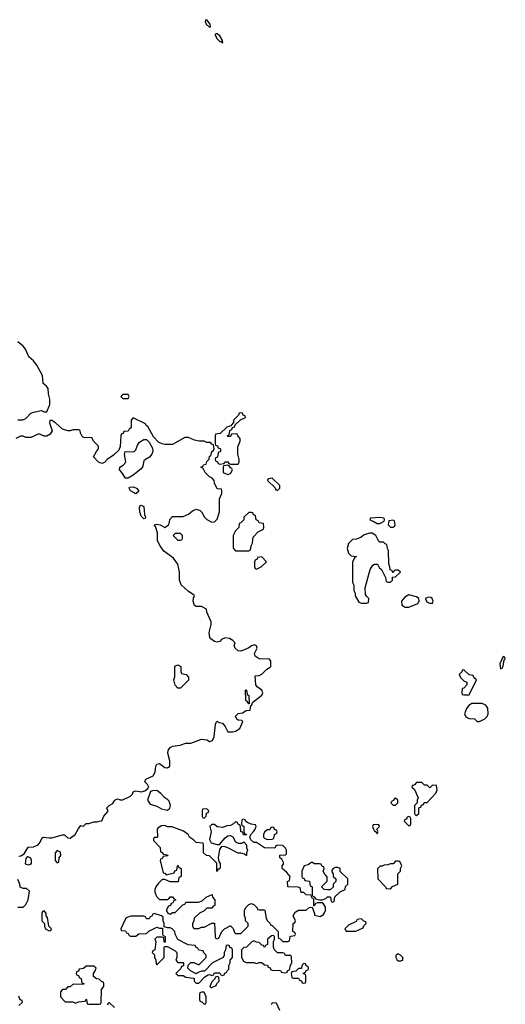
# Model space of a CAD drawing. Header units: inches. Extents: x 2601469 to 2753575, y 449403 to 582909.
# Tile 228 of 256: x 2664164 to 2667866, y 494074 to 501584. Entities that reach past the tile are written whole.
import ezdxf

# ---------------------------------------------------------------- set-up
doc = ezdxf.new("R2010")
doc.units = ezdxf.units.IN
doc.header["$MEASUREMENT"] = 0
doc.layers.add('C6469', color=7, linetype='Continuous')
doc.layers.add('C6560', color=7, linetype='Continuous')

msp = doc.modelspace()

# ---------------------------------------------------------------- linework, layer by layer
at = {"layer": 'C6469', "color": 4, "elevation": 16}
for points in [[(2664150, 498532), (2664187.3, 498532.7), (2664210, 498542), (2664250, 498582), (2664270, 498591.3), (2664330, 498602), (2664350, 498594), (2664370, 498594), (2664394, 498650), (2664394, 498690), (2664384, 498730), (2664382, 498770), (2664369.1, 498789.1), (2664342, 498810), (2664337.2, 498870), (2664296, 498950), (2664270, 498982), (2664233.6, 499013.6), (2664209, 499070), (2664190, 499094), (2664150, 499128)], [(2664156.4, 495203.6), (2664172.9, 495207.1), (2664198, 495222), (2664230, 495271.3), (2664270, 495274), (2664304, 495290), (2664321.2, 495310), (2664335.3, 495344.7), (2664346, 495350), (2664390, 495343), (2664410, 495344.9), (2664490, 495366.8), (2664505.4, 495365.4), (2664530, 495344.7), (2664550, 495342), (2664588, 495370), (2664608.7, 495410), (2664630, 495438), (2664650, 495432), (2664670, 495452), (2664690, 495452), (2664730, 495464.7), (2664755.3, 495464.7), (2664770, 495472), (2664790, 495474), (2664806, 495510), (2664836.4, 495543.6), (2664836.4, 495556.4), (2664826, 495570), (2664846, 495590), (2664875.3, 495604.7), (2664890, 495631), (2664910, 495642), (2664930, 495634), (2664950, 495634), (2665010, 495662), (2665023.1, 495676.9), (2665030, 495694), (2665040.4, 495699.6), (2665050, 495702), (2665090, 495694.8), (2665117.2, 495702.8), (2665140.4, 495719.6), (2665148, 495730), (2665138, 495750), (2665119, 495770), (2665126, 495790), (2665182.7, 495817.3), (2665196, 495844), (2665201.2, 495890), (2665210, 495904.7), (2665230, 495910.6), (2665270, 495881), (2665290, 495878), (2665309, 495891), (2665309.5, 495930), (2665294, 495990), (2665295.3, 496010), (2665310, 496032), (2665330, 496042), (2665388.4, 496051.6), (2665430, 496064.7), (2665470, 496064.7), (2665550, 496096), (2665590.5, 496090.5), (2665610, 496078), (2665633.2, 496086.8), (2665646.3, 496113.7), (2665658, 496210), (2665667.3, 496232.7), (2665683.6, 496223.6), (2665710, 496218), (2665730, 496192), (2665750, 496152), (2665790, 496151.3), (2665810, 496158), (2665842, 496178), (2665866, 496230), (2665858, 496238), (2665830, 496241.2), (2665819, 496250), (2665810, 496272), (2665830, 496291), (2665862, 496298), (2665890, 496314), (2665922, 496318), (2665926, 496354), (2665930, 496354), (2665942, 496378), (2666009, 496431), (2666018, 496450), (2666009, 496470), (2665975.5, 496495.5), (2665964, 496510), (2665960.4, 496579.6), (2665990, 496582), (2666010, 496592), (2666048.9, 496631.1), (2666074.6, 496645.4), (2666078, 496650), (2666078, 496690), (2666067.3, 496707.3), (2665990, 496708.7), (2665958, 496730), (2665955.3, 496750), (2665975.3, 496790), (2665968.4, 496808.4), (2665955.3, 496815.3), (2665930, 496808.7), (2665910, 496794), (2665870, 496775.3), (2665850, 496768.7), (2665830, 496769), (2665808, 496790), (2665798, 496810), (2665806, 496830), (2665788.4, 496848.4), (2665764, 496864), (2665730, 496869), (2665703, 496857), (2665690, 496842), (2665670, 496835.3), (2665650, 496842), (2665621.5, 496861.5), (2665612.9, 496872.9), (2665609.2, 496910), (2665624, 496970), (2665624, 496990), (2665590, 497066), (2665588, 497088), (2665550, 497108.7), (2665510, 497109), (2665496.5, 497116.5), (2665486, 497150), (2665489, 497171), (2665498, 497190), (2665495.3, 497195.3), (2665450, 497222), (2665394.6, 497274.6), (2665382, 497310), (2665382, 497370), (2665368.7, 497430), (2665337.5, 497477.5), (2665262, 497530), (2665234, 497570), (2665215.3, 497610), (2665215.3, 497670), (2665199, 497719), (2665188.4, 497731.6), (2665210, 497736), (2665234, 497730), (2665270, 497712), (2665298, 497730), (2665307.3, 497752.7), (2665308.4, 497771.6), (2665330, 497794), (2665410, 497794), (2665450, 497812), (2665482.7, 497837.3), (2665510, 497851), (2665539.8, 497839.8), (2665551.3, 497830), (2665572, 497790), (2665590, 497772), (2665630, 497752), (2665650, 497754), (2665670, 497774), (2665688, 497830), (2665688, 497930), (2665706, 497970), (2665706, 497990), (2665702, 498002), (2665670, 498006), (2665648, 498050), (2665646, 498070), (2665628.4, 498088.4), (2665610, 498098), (2665578, 498130), (2665562, 498162), (2665546, 498170), (2665562, 498178), (2665566, 498190), (2665586, 498194), (2665590, 498214), (2665607.3, 498232.7), (2665610, 498254), (2665622, 498258), (2665628, 498290), (2665642, 498298), (2665646, 498310), (2665642, 498342), (2665630, 498346), (2665618, 498358), (2665590, 498358), (2665570, 498368), (2665531.6, 498368.4), (2665496.4, 498376.4), (2665450, 498398), (2665423.6, 498396.4), (2665330, 498344), (2665270, 498344.5), (2665249.6, 498349.6), (2665222.7, 498362.7), (2665183.2, 498403.2), (2665142, 498482), (2665128, 498488), (2665122, 498502), (2665030, 498546), (2665014, 498530), (2665014, 498470), (2664998, 498462), (2664990, 498446), (2664958, 498442), (2664952.7, 498427.3), (2664938, 498422), (2664934, 498410), (2664931.3, 498328.7), (2664919.8, 498300.2), (2664878.7, 498261.3), (2664832, 498230), (2664810, 498206), (2664790, 498198), (2664766, 498210), (2664728, 498250), (2664748.4, 498291.6), (2664766, 498310), (2664766, 498330), (2664730, 498366), (2664714, 498394), (2664650, 498398), (2664638, 498410), (2664628, 498430), (2664626, 498450), (2664614.6, 498454.6), (2664570, 498455.3), (2664550, 498448.7), (2664530, 498448.7), (2664490, 498462), (2664438, 498510), (2664410, 498528), (2664394, 498526), (2664392, 498510), (2664411.1, 498448.9), (2664396.9, 498423.1), (2664371.6, 498408.4), (2664350, 498408), (2664310, 498426), (2664250, 498398), (2664210, 498398), (2664190, 498408), (2664170, 498408), (2664134, 498390)], [(2664150, 494814), (2664190, 494814), (2664210, 494834), (2664228, 494870), (2664238, 494938), (2664216.4, 494956.4), (2664190, 494958), (2664167.3, 494967.3), (2664166, 494990), (2664150, 495026)], [(2664156.4, 494063.6), (2664186, 494090), (2664182, 494102), (2664167.3, 494107.3), (2664156.4, 494136.4)], [(2664886, 494050), (2664850, 494086), (2664838, 494082), (2664832.7, 494067.3)], [(2666147.3, 494027.3), (2666122, 494082), (2666090, 494086), (2666082, 494070)]]:
    msp.add_lwpolyline(points, dxfattribs=at)
for points in [[(2664990, 498726), (2664950, 498726), (2664934, 498710), (2664950, 498694), (2664990, 498694), (2664998, 498710)], [(2665850, 498586), (2665838, 498582), (2665832.7, 498567.3), (2665794, 498530), (2665794, 498506), (2665790, 498506), (2665774, 498486), (2665743.6, 498476.4), (2665692.7, 498427.3), (2665658, 498422), (2665654, 498410), (2665654, 498350), (2665658, 498338), (2665672.7, 498332.7), (2665678, 498318), (2665694, 498310), (2665694, 498290), (2665678, 498282), (2665672.7, 498247.3), (2665658, 498242), (2665654, 498230), (2665658, 498218), (2665672.7, 498212.7), (2665678, 498198), (2665690, 498194), (2665722, 498198), (2665728, 498212), (2665751.6, 498211.6), (2665758, 498198), (2665770, 498194), (2665830, 498194), (2665838, 498210), (2665838, 498230), (2665828, 498270), (2665827.3, 498327.3), (2665846, 498370), (2665846, 498390), (2665826, 498410), (2665822, 498422), (2665810, 498426), (2665778, 498422), (2665770, 498406), (2665750, 498406), (2665746, 498410), (2665762, 498418), (2665766, 498450), (2665782, 498458), (2665786, 498474), (2665802, 498478), (2665806, 498494), (2665847.3, 498532.7), (2665886, 498550), (2665882, 498562), (2665867.3, 498567.3), (2665862, 498582)], [(2664970, 498086), (2664944, 498130), (2664924, 498150), (2664928.7, 498170), (2664952.9, 498187.1), (2664972.7, 498210), (2664962, 498270), (2664968, 498290), (2665033.2, 498286.8), (2665050, 498302), (2665062, 498338), (2665078, 498362), (2665110, 498382), (2665130, 498382), (2665150, 498362), (2665176.8, 498316.8), (2665178.8, 498290), (2665170.8, 498270), (2665152.8, 498247.2), (2665122, 498230), (2665110, 498218), (2665102, 498178), (2665090, 498158), (2665030, 498108.7), (2664990, 498086)], [(2665750, 498186), (2665718, 498182), (2665714, 498170), (2665714, 498130), (2665750, 498114), (2665770, 498122), (2665786, 498150), (2665782, 498162), (2665770, 498166), (2665762, 498182)], [(2666090, 498086), (2666058, 498082), (2666054, 498070), (2666112.7, 498012.7), (2666118, 497998), (2666130, 497994), (2666146, 498010), (2666146, 498030)], [(2665050, 497968), (2665008, 497990), (2664998, 498010), (2665002, 498018), (2665030, 498022), (2665054, 498010), (2665070, 497994), (2665070, 497986)], [(2665110, 497778), (2665090, 497798), (2665079, 497830), (2665076.4, 497863.6), (2665082, 497878), (2665090, 497882), (2665111.1, 497871.1), (2665114.8, 497810), (2665122, 497790), (2665119.6, 497780.4)], [(2665930, 497826), (2665910, 497826), (2665874, 497790), (2665874, 497770), (2665850, 497746), (2665838, 497742), (2665834, 497710), (2665810, 497686), (2665792, 497650), (2665792.7, 497552.7), (2665810, 497534), (2665910, 497534), (2665922, 497538), (2665927.3, 497552.7), (2665928, 497570), (2665938, 497590), (2665944, 497636), (2665983.1, 497676.9), (2666022, 497698), (2666026, 497710), (2666022, 497742), (2665990, 497746), (2665982, 497762), (2665966, 497770), (2665962, 497802), (2665947.3, 497807.3), (2665942, 497822)], [(2666910, 497788), (2666838, 497782), (2666834, 497770), (2666843.6, 497763.6), (2666859.6, 497759.6), (2666890, 497742), (2666910, 497742), (2666942, 497758), (2666946, 497770), (2666942, 497782)], [(2667010, 497766), (2666978, 497762), (2666974, 497730), (2666990, 497714), (2667010, 497714), (2667022, 497718), (2667026, 497730), (2667022, 497762)], [(2665390, 497666), (2665350, 497666), (2665334, 497650), (2665370, 497614), (2665390, 497614), (2665402, 497618), (2665406, 497630), (2665406, 497650)], [(2666850, 497668.7), (2666830, 497668.7), (2666790, 497655.3), (2666765.4, 497634.6), (2666730, 497622), (2666702, 497618), (2666670, 497588), (2666661, 497550), (2666670, 497514), (2666690, 497494), (2666732, 497490), (2666718, 497482), (2666702, 497450), (2666702, 497290), (2666712, 497270), (2666712, 497230), (2666722, 497210), (2666722, 497190), (2666750, 497142), (2666770, 497134), (2666810, 497134), (2666822, 497138), (2666826, 497170), (2666807.3, 497187.3), (2666800.4, 497200.4), (2666798, 497250), (2666835.3, 497390), (2666856.4, 497423.6), (2666870, 497432), (2666892, 497430), (2666905.4, 497405.4), (2666922, 497390), (2666954, 497330), (2666958, 497298), (2666970, 497294), (2666990, 497294), (2667006, 497310), (2667007.3, 497332.7), (2667030, 497334), (2667066, 497370), (2667050, 497386), (2667030, 497386), (2667018, 497382), (2667010, 497366), (2667002, 497382), (2666987.3, 497387.3), (2666986, 497410), (2666978, 497430), (2666975.3, 497535.3), (2666968, 497550), (2666962, 497582), (2666950, 497586), (2666938, 497598), (2666910, 497598), (2666903.1, 497603.1), (2666878, 497650)], [(2666010, 497486), (2665978, 497482), (2665974, 497470), (2665958, 497462), (2665954, 497450), (2665954, 497410), (2665958, 497398), (2665970, 497394), (2665990, 497402), (2666006, 497410), (2666046, 497450)], [(2667130, 497198), (2667099.6, 497180.4), (2667074, 497150), (2667078, 497118), (2667103.6, 497103.6), (2667130, 497102), (2667198, 497130), (2667208.7, 497150), (2667208, 497170), (2667190, 497182)], [(2667279.6, 497180.4), (2667254, 497170), (2667270, 497142), (2667290, 497134), (2667310, 497134), (2667315.3, 497150), (2667308, 497170), (2667298, 497178)], [(2667850, 496726), (2667824.7, 496670), (2667830, 496634), (2667842, 496638), (2667850, 496654), (2667858, 496702), (2667866, 496710), (2667862, 496722)], [(2665370, 496486), (2665350, 496508), (2665338, 496550), (2665347.3, 496572.7), (2665348, 496652), (2665370, 496662), (2665391.3, 496650), (2665392.7, 496612.7), (2665398, 496598), (2665434, 496590), (2665452, 496570), (2665450, 496546), (2665390, 496486)], [(2667550, 496626), (2667538, 496622), (2667534, 496610), (2667514, 496590), (2667525.4, 496565.4), (2667550, 496542), (2667574, 496530), (2667574, 496510), (2667550, 496486), (2667538, 496482), (2667534, 496450), (2667538, 496438), (2667550, 496434), (2667590, 496434), (2667646, 496550), (2667627.3, 496567.3), (2667622, 496582), (2667590, 496586)], [(2665910, 496366), (2665902, 496382), (2665888, 496390), (2665886, 496470), (2665890, 496472), (2665894, 496470), (2665898, 496438), (2665911.3, 496430), (2665914, 496366)], [(2667688.9, 496368.9), (2667611.1, 496368.9), (2667586.8, 496353.2), (2667571.3, 496330), (2667554, 496290), (2667565.4, 496265.4), (2667590, 496254), (2667630, 496251.3), (2667651.6, 496231.6), (2667670, 496231.3), (2667690, 496241), (2667709.3, 496250.7), (2667728.7, 496270), (2667735.3, 496290), (2667733.2, 496333.2), (2667716.5, 496356.5)], [(2667230, 495766), (2667190, 495766), (2667172.7, 495747.3), (2667158, 495742), (2667154, 495730), (2667172.7, 495712.7), (2667202, 495650), (2667194, 495630), (2667194, 495610), (2667174, 495590), (2667174, 495530), (2667178, 495518), (2667190, 495514), (2667206, 495530), (2667207.3, 495572.7), (2667222, 495578), (2667227.3, 495592.7), (2667242, 495598), (2667247.3, 495612.7), (2667270, 495614), (2667336.4, 495683.6), (2667346, 495710), (2667342, 495742), (2667310, 495746), (2667290, 495726), (2667270, 495746), (2667250, 495746)], [(2665210, 495704), (2665176.9, 495703.1), (2665162, 495698), (2665138, 495630), (2665159.6, 495599.6), (2665210, 495584.7), (2665244, 495564), (2665290, 495554.8), (2665309, 495570), (2665314, 495590), (2665304, 495624), (2665294.6, 495634.6), (2665270, 495648.7), (2665241.2, 495681.2)], [(2667030, 495646), (2667018, 495642), (2667012.7, 495627.3), (2666998, 495622), (2666994, 495610), (2667010, 495594), (2667030, 495594), (2667046, 495610), (2667046, 495630)], [(2665590, 495566), (2665558, 495562), (2665554, 495550), (2665554, 495510), (2665558, 495498), (2665570, 495494), (2665586, 495510), (2665587.3, 495532.7), (2665602, 495538), (2665606, 495550)], [(2665870, 495486), (2665858, 495482), (2665854, 495450), (2665858, 495438), (2665872, 495432), (2665874, 495390), (2665878, 495378), (2665894, 495370), (2665890, 495366), (2665870, 495366), (2665866, 495386), (2665848.9, 495388.9), (2665847.3, 495427.3), (2665842, 495442), (2665830, 495446), (2665822, 495462), (2665810, 495466), (2665794, 495450), (2665770, 495438), (2665745.4, 495434.6), (2665710, 495422), (2665668.4, 495428.4), (2665650, 495446), (2665630, 495446), (2665614, 495430), (2665624.7, 495390), (2665612, 495330), (2665624.7, 495304.7), (2665670, 495292), (2665687.3, 495292.7), (2665730, 495344.7), (2665750, 495358), (2665770, 495361), (2665790, 495352), (2665810, 495312), (2665830, 495302), (2665856.4, 495303.6), (2665874, 495314), (2665894, 495290), (2665894, 495270), (2665902, 495250), (2665894, 495230), (2665894, 495210), (2665890, 495208), (2665878, 495218), (2665850, 495228), (2665830, 495228), (2665750, 495268.7), (2665730, 495275.3), (2665703.6, 495276.4), (2665686.4, 495253.6), (2665676, 495190), (2665682, 495162), (2665692.7, 495147.3), (2665692.7, 495112.7), (2665686, 495106), (2665674, 495106), (2665670, 495086), (2665666, 495090), (2665666, 495150), (2665610, 495206), (2665588.4, 495208.4), (2665566, 495230), (2665566, 495290), (2665562, 495302), (2665510, 495308), (2665489.1, 495329.1), (2665458, 495350), (2665448.4, 495368.4), (2665413.6, 495393.6), (2665327.3, 495427.3), (2665290, 495428), (2665270, 495438), (2665245.4, 495434.6), (2665219.6, 495420.4), (2665212, 495410), (2665214, 495350), (2665210, 495346), (2665190, 495346), (2665183.6, 495336.4), (2665183.6, 495323.6), (2665234, 495270), (2665238, 495238), (2665252.7, 495232.7), (2665258, 495218), (2665290, 495214), (2665294, 495210), (2665290, 495206), (2665258, 495202), (2665250, 495186), (2665238, 495182), (2665234, 495170), (2665258, 495078), (2665270, 495074), (2665282, 495062), (2665342, 495078), (2665348, 495092), (2665362, 495098), (2665366, 495130), (2665370, 495134), (2665378, 495118), (2665394, 495110), (2665394, 495050), (2665378, 495042), (2665372.7, 495007.3), (2665310, 495008), (2665270, 495026), (2665250, 495026), (2665222, 494998), (2665202, 494970), (2665194, 494950), (2665194, 494930), (2665202, 494910), (2665210, 494894), (2665230, 494874), (2665290, 494874), (2665302, 494878), (2665310, 494894), (2665330, 494894), (2665338, 494878), (2665352.7, 494872.7), (2665352.7, 494867.3), (2665338, 494862), (2665332.7, 494847.3), (2665318, 494842), (2665312.7, 494827.3), (2665298, 494822), (2665282, 494790), (2665294, 494770), (2665310, 494762), (2665330, 494774), (2665350, 494774), (2665407.3, 494832.7), (2665422, 494838), (2665430, 494854), (2665527.3, 494852.7), (2665556.4, 494863.6), (2665586, 494890), (2665631.6, 494911.6), (2665634, 494890), (2665652, 494870), (2665652.7, 494827.3), (2665638, 494822), (2665630, 494806), (2665590, 494806), (2665570, 494786), (2665534, 494770), (2665494, 494730), (2665491.6, 494708.4), (2665482, 494690), (2665482, 494670), (2665492.7, 494652.7), (2665530, 494652), (2665550, 494662), (2665570, 494662), (2665630, 494694), (2665650, 494694), (2665654, 494590), (2665658, 494578), (2665670, 494574), (2665682, 494578), (2665706, 494630), (2665726, 494650), (2665768.4, 494671.6), (2665771.6, 494671.6), (2665792.7, 494652.7), (2665802, 494622), (2665810, 494614), (2665850, 494614), (2665906, 494670), (2665906, 494690), (2665886, 494710), (2665886, 494730), (2665878, 494750), (2665878, 494790), (2665888, 494812), (2665910, 494834), (2665930, 494842), (2665950, 494834), (2665974, 494810), (2665978, 494798), (2665990, 494794), (2666030, 494794), (2666034, 494790), (2666042, 494730), (2666050, 494714), (2666074, 494690), (2666078, 494678), (2666090, 494674), (2666134, 494630), (2666134, 494590), (2666138, 494578), (2666150, 494574), (2666170, 494554), (2666210, 494554), (2666222, 494558), (2666226, 494590), (2666230, 494594), (2666262, 494598), (2666266, 494610), (2666262, 494622), (2666246, 494630), (2666248, 494690), (2666262, 494698), (2666266, 494710), (2666248, 494750), (2666263.1, 494776.9), (2666290, 494792), (2666347.3, 494792.7), (2666370, 494812), (2666394, 494814), (2666412.7, 494767.3), (2666412.7, 494752.7), (2666455.3, 494744.7), (2666480.4, 494759.6), (2666488.9, 494771.1), (2666495.3, 494790), (2666495.3, 494815.3), (2666480.4, 494840.4), (2666470, 494848), (2666432.7, 494847.3), (2666418, 494842), (2666410, 494826), (2666406, 494826), (2666406, 494870), (2666402, 494882), (2666390, 494886), (2666386, 494906), (2666348.9, 494908.9), (2666330, 494926), (2666310, 494926), (2666302, 494962), (2666287.3, 494967.3), (2666208, 494970), (2666206, 495010), (2666222, 495018), (2666226, 495050), (2666200.4, 495080.4), (2666166, 495110), (2666166, 495130), (2666176.4, 495143.6), (2666176.4, 495156.4), (2666162, 495182), (2666146, 495190), (2666147.3, 495212.7), (2666190, 495214), (2666198, 495222), (2666198, 495250), (2666190, 495266), (2666170, 495286), (2666132.7, 495287.3), (2666118, 495282), (2666110, 495266), (2666030, 495268), (2665970, 495308), (2665948.4, 495308.4), (2665927.3, 495327.3), (2665918, 495350), (2665926, 495370), (2665950, 495394), (2665958, 495410), (2665966, 495430), (2665962, 495442), (2665928.4, 495448.4), (2665900.4, 495460.4), (2665887.3, 495467.3), (2665882, 495482)], [(2666890, 495446), (2666858, 495442), (2666854, 495430), (2666862, 495410), (2666870, 495394), (2666874, 495394), (2666890, 495374), (2666898, 495390), (2666886, 495410), (2666906, 495430), (2666902, 495442)], [(2667130, 495506), (2667118, 495502), (2667112.7, 495487.3), (2667098, 495482), (2667094, 495470), (2667130, 495434), (2667142, 495438), (2667146, 495450), (2667146, 495490), (2667142, 495502)], [(2666090, 495426), (2666078, 495422), (2666070, 495406), (2666050, 495406), (2666030, 495386), (2666022, 495370), (2666022, 495350), (2666030, 495342), (2666050, 495332), (2666090, 495334), (2666102, 495338), (2666106, 495370), (2666122, 495378), (2666126, 495390), (2666122, 495402), (2666107.3, 495407.3), (2666102, 495422)], [(2664450, 495246), (2664434, 495230), (2664434, 495170), (2664450, 495154), (2664462, 495158), (2664466, 495190), (2664478, 495210), (2664474.6, 495234.6)], [(2664230, 495199), (2664222, 495198), (2664210, 495186), (2664206.4, 495146.4), (2664230, 495138), (2664250, 495142), (2664255.3, 495150), (2664255.3, 495170), (2664248.9, 495188.9)], [(2666390, 495158), (2666362, 495138), (2666334, 495130), (2666314, 495090), (2666314, 495050), (2666318, 495038), (2666332.7, 495032.7), (2666338, 495018), (2666372.7, 495012.7), (2666378, 494978), (2666394, 494970), (2666394, 494910), (2666398, 494898), (2666410, 494894), (2666418, 494878), (2666450, 494872), (2666470, 494872), (2666498, 494882), (2666510, 494894), (2666530, 494894), (2666534, 494890), (2666538, 494858), (2666550, 494854), (2666562, 494858), (2666567.3, 494892.7), (2666607.3, 494932.7), (2666646, 494950), (2666647.3, 494972.7), (2666666, 494990), (2666666, 495030), (2666607.3, 495087.3), (2666606, 495110), (2666590, 495118), (2666570, 495118), (2666554, 495110), (2666543.6, 495096.4), (2666543.6, 495083.6), (2666554, 495070), (2666554, 495050), (2666574, 495030), (2666574, 495010), (2666554, 494990), (2666552.7, 494967.3), (2666530, 494946), (2666510, 494946), (2666486, 494950), (2666466, 494970), (2666507.3, 495012.7), (2666507.3, 495047.3), (2666490, 495066), (2666478, 495090), (2666486, 495110), (2666482, 495122), (2666470, 495126), (2666462, 495142), (2666450, 495146), (2666410, 495146)], [(2667050, 495166), (2667030, 495166), (2667010, 495146), (2666990, 495146), (2666970, 495138), (2666943.6, 495136.4), (2666927.3, 495127.3), (2666912.7, 495127.3), (2666892.7, 495107.3), (2666894, 495030), (2666954, 494970), (2666958, 494958), (2666990, 494954), (2667007.3, 494972.7), (2667046, 494990), (2667046, 495070), (2667066, 495090), (2667066, 495110), (2667078, 495130), (2667062, 495162)], [(2664350, 494786), (2664338, 494782), (2664334, 494770), (2664334, 494710), (2664354, 494690), (2664354, 494670), (2664362, 494650), (2664390, 494634), (2664402, 494638), (2664406, 494650), (2664386, 494670), (2664376.4, 494736.4), (2664366, 494750), (2664366, 494770)], [(2665190, 494766), (2665178, 494762), (2665172.7, 494747.3), (2665158, 494742), (2665150, 494726), (2665130, 494726), (2665122, 494742), (2665110, 494746), (2665010, 494746), (2664983.6, 494736.4), (2664970, 494726), (2664934, 494650), (2664938, 494638), (2664970, 494634), (2664978, 494618), (2664990, 494614), (2664998, 494598), (2665010, 494594), (2665050, 494594), (2665072.7, 494612.7), (2665130, 494614), (2665148.4, 494631.6), (2665210, 494662), (2665230, 494654), (2665254, 494654), (2665254, 494610), (2665258, 494598), (2665274, 494590), (2665274, 494550), (2665270, 494546), (2665266, 494550), (2665262, 494582), (2665250, 494586), (2665210, 494586), (2665194, 494570), (2665202, 494550), (2665194, 494490), (2665178, 494482), (2665174, 494470), (2665191.6, 494451.6), (2665192.7, 494432.7), (2665202, 494410), (2665203.6, 494383.6), (2665210, 494374), (2665266, 494430), (2665266, 494510), (2665270, 494514), (2665290, 494514), (2665350, 494482), (2665362, 494470), (2665362, 494430), (2665354, 494410), (2665370, 494394), (2665410, 494394), (2665414, 494390), (2665412.7, 494367.3), (2665398, 494362), (2665392.7, 494347.3), (2665354, 494310), (2665370, 494294), (2665410, 494294), (2665430, 494282), (2665490, 494274), (2665494, 494270), (2665494, 494250), (2665510, 494234), (2665530, 494234), (2665576.4, 494283.6), (2665600.4, 494299.6), (2665610, 494302), (2665630, 494294), (2665642, 494298), (2665650, 494314), (2665690, 494314), (2665698, 494298), (2665710, 494294), (2665722, 494298), (2665727.3, 494312.7), (2665742, 494318), (2665746, 494330), (2665758, 494342), (2665758, 494370), (2665768, 494390), (2665768.4, 494411.6), (2665786, 494430), (2665786, 494490), (2665782, 494502), (2665767.3, 494507.3), (2665762, 494522), (2665750, 494526), (2665738, 494522), (2665734, 494490), (2665722, 494470), (2665722, 494450), (2665714, 494430), (2665634, 494390), (2665572.7, 494327.3), (2665550, 494326), (2665523.6, 494316.4), (2665510, 494306), (2665466, 494330), (2665446, 494350), (2665447.3, 494372.7), (2665470, 494392), (2665491.6, 494391.6), (2665530, 494374), (2665586, 494430), (2665586, 494450), (2665567.3, 494467.3), (2665562, 494482), (2665530, 494486), (2665522, 494502), (2665506, 494510), (2665502, 494522), (2665448.4, 494528.4), (2665368.9, 494568.9), (2665348.4, 494608.4), (2665346, 494630), (2665326, 494650), (2665310, 494658), (2665290, 494658), (2665266, 494666), (2665266, 494690), (2665258, 494710), (2665258, 494738), (2665246, 494750)], [(2666770, 494726), (2666738, 494722), (2666730, 494706), (2666670, 494678), (2666642, 494650), (2666652.7, 494632.7), (2666727.3, 494632.7), (2666750, 494642), (2666782, 494658), (2666787.3, 494672.7), (2666806, 494690), (2666802, 494702), (2666787.3, 494707.3)], [(2666098, 494598), (2666083.6, 494596.4), (2666054, 494570), (2666054, 494530), (2666038, 494522), (2666030, 494506), (2666022, 494522), (2666010, 494526), (2665990, 494546), (2665968.4, 494548.4), (2665950, 494558), (2665934, 494550), (2665894, 494510), (2665872.7, 494507.3), (2665854, 494490), (2665854, 494430), (2665870, 494402), (2665890, 494392), (2665950, 494392), (2665970, 494384.7), (2665990, 494394), (2666010, 494394), (2666030, 494374), (2666052.7, 494372.7), (2666058, 494358), (2666072.7, 494352.7), (2666078, 494338), (2666090, 494334), (2666147.3, 494332.7), (2666154, 494330), (2666158, 494318), (2666190, 494314), (2666202, 494318), (2666208, 494332), (2666222, 494338), (2666228.4, 494371.6), (2666238, 494390), (2666236.4, 494436.4), (2666230, 494446), (2666190, 494446), (2666182, 494462), (2666170, 494466), (2666130, 494466), (2666106, 494490), (2666098, 494510), (2666098, 494550), (2666106, 494570), (2666106, 494590)], [(2667050, 494458), (2667043.6, 494456.4), (2667032.7, 494447.3), (2667032, 494430), (2667042, 494410), (2667050, 494404.7), (2667070, 494404.7), (2667086, 494410), (2667086, 494430), (2667066, 494450)], [(2664730, 494366), (2664670, 494366), (2664650, 494346), (2664618, 494342), (2664612.7, 494327.3), (2664598, 494322), (2664594, 494310), (2664598, 494298), (2664612.7, 494292.7), (2664618, 494278), (2664634, 494270), (2664638, 494238), (2664652.7, 494232.7), (2664650, 494226), (2664572.7, 494227.3), (2664550, 494206), (2664530, 494206), (2664512.7, 494187.3), (2664490, 494186), (2664474, 494170), (2664474, 494130), (2664510, 494094), (2664570, 494094), (2664590, 494082), (2664612.7, 494092.7), (2664662, 494098), (2664670, 494114), (2664674, 494110), (2664678, 494078), (2664690, 494074), (2664770, 494074), (2664782, 494078), (2664786, 494090), (2664787.3, 494187.3), (2664806, 494210), (2664806, 494230), (2664802, 494242), (2664790, 494246), (2664770, 494266), (2664748.4, 494268.4), (2664727.3, 494287.3), (2664726, 494310), (2664736.4, 494323.6), (2664746, 494350)], [(2666330, 494386), (2666314, 494370), (2666312.7, 494347.3), (2666290, 494346), (2666270, 494326), (2666238, 494322), (2666234, 494310), (2666238, 494278), (2666250, 494274), (2666290, 494274), (2666298, 494258), (2666312.7, 494252.7), (2666318, 494238), (2666330, 494234), (2666342, 494238), (2666346, 494250), (2666346, 494290), (2666342, 494302), (2666326, 494310), (2666342, 494318), (2666347.3, 494332.7), (2666362, 494338), (2666366, 494350), (2666362, 494362), (2666347.3, 494367.3), (2666342, 494382)], [(2665670, 494286), (2665658, 494282), (2665652.7, 494267.3), (2665630, 494246), (2665614, 494210), (2665622, 494202), (2665630, 494202), (2665662, 494218), (2665667.3, 494232.7), (2665686, 494250), (2665682, 494282)], [(2665570, 494166), (2665550, 494166), (2665538, 494162), (2665534, 494150), (2665534, 494110), (2665538, 494098), (2665552.7, 494092.7), (2665570, 494074), (2665582, 494078), (2665586, 494090), (2665586, 494130)]]:
    msp.add_lwpolyline(points, close=True, dxfattribs=at)
at = {"layer": 'C6560', "color": 4, "elevation": 16}
for points in [[(2665590, 501584), (2665580.7, 501579.3), (2665578.8, 501570), (2665585.5, 501550), (2665610, 501526), (2665618, 501530), (2665617.2, 501550)], [(2665662.8, 501477.2), (2665652, 501470), (2665670, 501437.3), (2665690, 501418.8), (2665698.8, 501418.8), (2665710, 501406), (2665713.2, 501410), (2665710, 501426), (2665706, 501426), (2665708.7, 501430), (2665690, 501461.2), (2665670, 501476)]]:
    msp.add_lwpolyline(points, close=True, dxfattribs=at)

doc.saveas('drawing.dxf')
